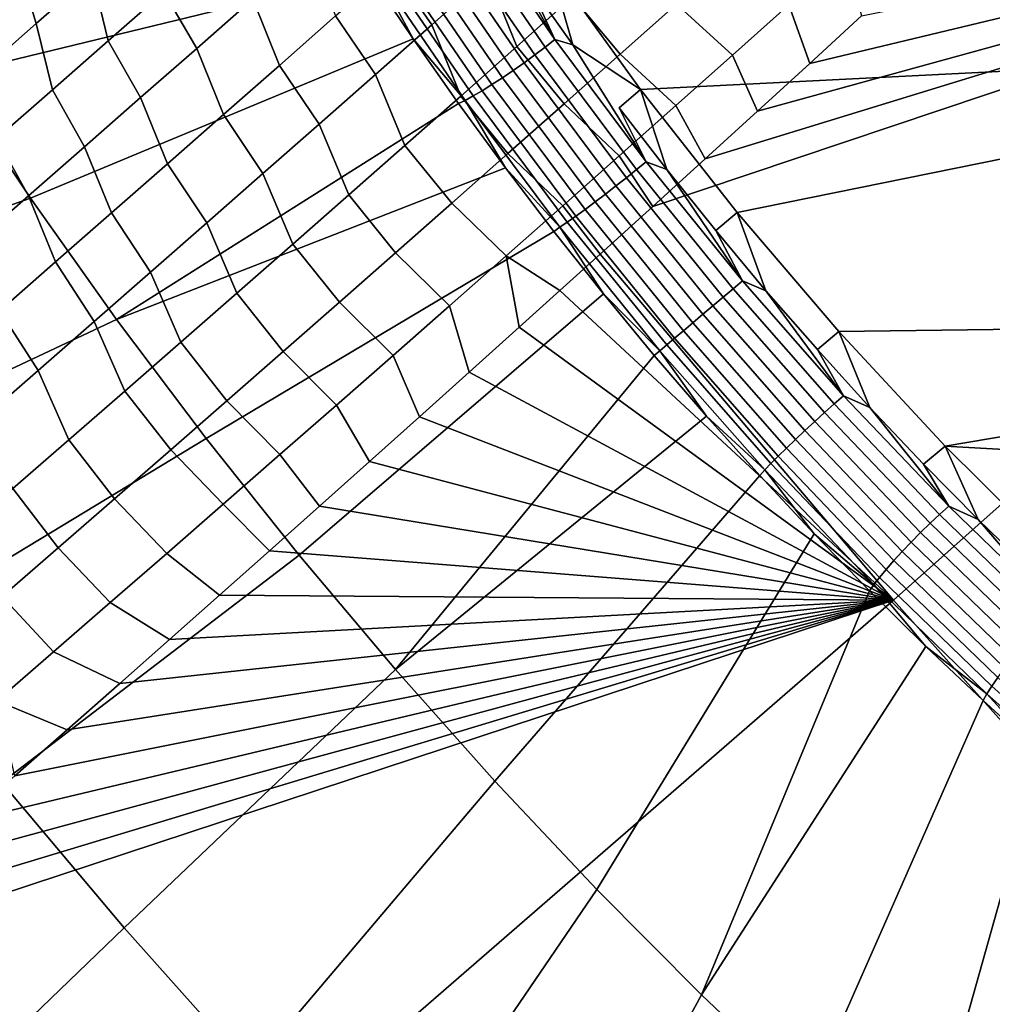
# Model space of a CAD drawing. Header units: metres. Extents: x -82 to 82, y -314 to 27.
# Tile 80 of 256: x -70.41 to -68.2, y -47.31 to -45.06. Entities that reach past the tile are written whole.
import ezdxf

# ---------------------------------------------------------------- set-up
doc = ezdxf.new("R2010")
doc.units = ezdxf.units.M
doc.layers.add('solid_K_24_41_04_000C07', color=7, linetype='CONTINUOUS')

msp = doc.modelspace()

# ---------------------------------------------------------------- linework, layer by layer
at = {"layer": 'solid_K_24_41_04_000C07'}
for points in [[(-74.990837, -45.060482, 49.705032), (-57.828033, -31.516966, 35.117569), (-57.919174, -31.638889, 35.172283), (-74.864143, -45.296734, 49.450634)], [(-74.864143, -45.296734, 49.450634), (-57.919174, -31.638889, 35.172283), (-58.011841, -31.762028, 35.22805)], [(-74.864143, -45.296734, 49.450634), (-58.011841, -31.762028, 35.22805), (-58.106098, -31.886419, 35.284935)], [(-74.864143, -45.296734, 49.450634), (-58.106098, -31.886419, 35.284935), (-58.202007, -32.0121, 35.342987)], [(-74.864143, -45.296734, 49.450634), (-58.202007, -32.0121, 35.342987), (-58.299637, -32.139111, 35.402267)], [(-74.864143, -45.296734, 49.450634), (-58.299637, -32.139111, 35.402267), (-58.399044, -32.267494, 35.462833)], [(-74.864143, -45.296734, 49.450634), (-58.399044, -32.267494, 35.462833), (-58.50029, -32.397282, 35.524742), (-74.738106, -45.528488, 49.187496)], [(-74.738106, -45.528488, 49.187496), (-58.50029, -32.397282, 35.524742), (-58.603256, -32.528404, 35.587872)], [(-74.738106, -45.528488, 49.187496), (-58.603256, -32.528404, 35.587872), (-58.707821, -32.660782, 35.652119)], [(-74.738106, -45.528488, 49.187496), (-58.707821, -32.660782, 35.652119), (-58.81406, -32.794456, 35.717545)], [(-74.738106, -45.528488, 49.187496), (-58.81406, -32.794456, 35.717545), (-58.922039, -32.929474, 35.784222)], [(-74.738106, -45.528488, 49.187496), (-58.922039, -32.929474, 35.784222), (-59.031841, -33.06588, 35.852215)], [(-74.738106, -45.528488, 49.187496), (-59.031841, -33.06588, 35.852215), (-59.143532, -33.203712, 35.921597)], [(-74.738106, -45.528488, 49.187496), (-59.143532, -33.203712, 35.921597), (-59.257183, -33.343018, 35.992435), (-74.612633, -45.755608, 48.915447)], [(-74.612633, -45.755608, 48.915447), (-59.257183, -33.343018, 35.992435), (-59.343754, -33.448486, 36.046558)], [(-74.612633, -45.755608, 48.915447), (-59.343754, -33.448486, 36.046558), (-59.431499, -33.554829, 36.101566)], [(-74.612633, -45.755608, 48.915447), (-59.431499, -33.554829, 36.101566), (-59.520309, -33.661976, 36.157356)], [(-74.612633, -45.755608, 48.915447), (-59.520309, -33.661976, 36.157356), (-59.610115, -33.769886, 36.213856)], [(-74.612633, -45.755608, 48.915447), (-59.610115, -33.769886, 36.213856), (-59.700947, -33.878578, 36.271103)], [(-74.612633, -45.755608, 48.915447), (-59.700947, -33.878578, 36.271103), (-59.792847, -33.988075, 36.329128)], [(-74.612633, -45.755608, 48.915447), (-59.792847, -33.988075, 36.329128), (-59.885849, -34.0984, 36.387974)], [(-74.612633, -45.755608, 48.915447), (-59.885849, -34.0984, 36.387974), (-59.979988, -34.209564, 36.447666)], [(-74.612633, -45.755608, 48.915447), (-59.979988, -34.209564, 36.447666), (-60.075298, -34.321594, 36.508244)], [(-74.612633, -45.755608, 48.915447), (-60.075298, -34.321594, 36.508244), (-60.171818, -34.434509, 36.569744), (-74.487724, -45.977966, 48.634403)], [(-74.487724, -45.977966, 48.634403), (-60.171818, -34.434509, 36.569744), (-60.269581, -34.548328, 36.632198)], [(-74.487724, -45.977966, 48.634403), (-60.269581, -34.548328, 36.632198), (-60.368626, -34.663071, 36.695644)], [(-74.487724, -45.977966, 48.634403), (-60.368626, -34.663071, 36.695644), (-60.468983, -34.778759, 36.760113)], [(-74.487724, -45.977966, 48.634403), (-60.468983, -34.778759, 36.760113), (-60.570595, -34.895359, 36.82555)], [(-74.487724, -45.977966, 48.634403), (-60.570595, -34.895359, 36.82555), (-60.673309, -35.012787, 36.8918)], [(-74.487724, -45.977966, 48.634403), (-60.673309, -35.012787, 36.8918), (-60.777168, -35.131069, 36.958904)], [(-74.487724, -45.977966, 48.634403), (-60.777168, -35.131069, 36.958904), (-60.88221, -35.250217, 37.026909)], [(-74.487724, -45.977966, 48.634403), (-60.88221, -35.250217, 37.026909), (-60.98848, -35.370262, 37.095852)], [(-74.487724, -45.977966, 48.634403), (-60.98848, -35.370262, 37.095852), (-61.096012, -35.491222, 37.165775), (-74.363487, -46.195412, 48.344429)], [(-74.363487, -46.195412, 48.344429), (-61.096012, -35.491222, 37.165775), (-61.204861, -35.613121, 37.236725)], [(-74.363487, -46.195412, 48.344429), (-61.204861, -35.613121, 37.236725), (-61.315056, -35.735977, 37.308743)], [(-74.363487, -46.195412, 48.344429), (-61.315056, -35.735977, 37.308743), (-61.426647, -35.859821, 37.38187)], [(-74.363487, -46.195412, 48.344429), (-61.426647, -35.859821, 37.38187), (-61.539677, -35.984669, 37.45615)], [(-74.363487, -46.195412, 48.344429), (-61.539677, -35.984669, 37.45615), (-61.654182, -36.110546, 37.531631)], [(-74.363487, -46.195412, 48.344429), (-61.654182, -36.110546, 37.531631), (-61.770153, -36.237446, 37.608295)], [(-74.363487, -46.195412, 48.344429), (-61.770153, -36.237446, 37.608295), (-61.887375, -36.365261, 37.685925)], [(-74.363487, -46.195412, 48.344429), (-61.887375, -36.365261, 37.685925), (-62.005867, -36.493999, 37.764538)], [(-74.363487, -46.195412, 48.344429), (-62.005867, -36.493999, 37.764538), (-62.125679, -36.623688, 37.844193), (-74.239784, -46.407772, 48.04528)], [(-74.239784, -46.407772, 48.04528), (-62.125679, -36.623688, 37.844193), (-62.222515, -36.728134, 37.908695)], [(-74.239784, -46.407772, 48.04528), (-62.222515, -36.728134, 37.908695), (-62.320248, -36.833218, 37.973923)], [(-74.239784, -46.407772, 48.04528), (-62.320248, -36.833218, 37.973923), (-62.418911, -36.938946, 38.039902)], [(-74.239784, -46.407772, 48.04528), (-62.418911, -36.938946, 38.039902), (-62.518524, -37.045334, 38.106663)], [(-74.239784, -46.407772, 48.04528), (-62.518524, -37.045334, 38.106663), (-62.619114, -37.152393, 38.174225)], [(-74.239784, -46.407772, 48.04528), (-62.619114, -37.152393, 38.174225), (-62.720707, -37.260139, 38.242622)], [(-74.239784, -46.407772, 48.04528), (-62.720707, -37.260139, 38.242622), (-62.82333, -37.36858, 38.311882)], [(-74.239784, -46.407772, 48.04528), (-62.82333, -37.36858, 38.311882), (-62.927006, -37.47773, 38.382027)], [(-74.239784, -46.407772, 48.04528), (-62.927006, -37.47773, 38.382027), (-63.031757, -37.587605, 38.453087)], [(-74.239784, -46.407772, 48.04528), (-63.031757, -37.587605, 38.453087), (-63.137592, -37.698204, 38.525066)], [(-74.239784, -46.407772, 48.04528), (-63.137592, -37.698204, 38.525066), (-63.244347, -37.809448, 38.59779)], [(-74.239784, -46.407772, 48.04528), (-63.244347, -37.809448, 38.59779), (-63.35199, -37.921329, 38.671234), (-74.116737, -46.614918, 47.737038)], [(-74.116737, -46.614918, 47.737038), (-63.35199, -37.921329, 38.671234), (-63.460556, -38.033863, 38.745426)], [(-74.116737, -46.614918, 47.737038), (-63.460556, -38.033863, 38.745426), (-63.57008, -38.147057, 38.820408)], [(-74.116737, -46.614918, 47.737038), (-63.57008, -38.147057, 38.820408), (-63.680592, -38.260933, 38.896214)], [(-74.116737, -46.614918, 47.737038), (-63.680592, -38.260933, 38.896214), (-63.792126, -38.375504, 38.972878)], [(-74.116737, -46.614918, 47.737038), (-63.792126, -38.375504, 38.972878), (-63.904709, -38.490784, 39.050434)], [(-74.116737, -46.614918, 47.737038), (-63.904709, -38.490784, 39.050434), (-64.018372, -38.606789, 39.128918)], [(-74.116737, -46.614918, 47.737038), (-64.018372, -38.606789, 39.128918), (-64.133156, -38.723534, 39.208363)], [(-74.116737, -46.614918, 47.737038), (-64.133156, -38.723534, 39.208363), (-64.249077, -38.84103, 39.288807)], [(-74.116737, -46.614918, 47.737038), (-64.249077, -38.84103, 39.288807), (-64.36618, -38.959301, 39.370285)], [(-74.116737, -46.614918, 47.737038), (-64.36618, -38.959301, 39.370285), (-64.484489, -39.078354, 39.452835)], [(-74.116737, -46.614918, 47.737038), (-64.484489, -39.078354, 39.452835), (-64.604042, -39.198208, 39.536484)], [(-74.116737, -46.614918, 47.737038), (-64.604042, -39.198208, 39.536484), (-64.724846, -39.318871, 39.621262)], [(-74.116737, -46.614918, 47.737038), (-64.724846, -39.318871, 39.621262), (-64.84671, -39.440258, 39.706932), (-73.994331, -46.816647, 47.419617)], [(-73.994331, -46.816647, 47.419617), (-64.84671, -39.440258, 39.706932), (-64.949028, -39.54195, 39.778976)], [(-73.994331, -46.816647, 47.419617), (-64.949028, -39.54195, 39.778976), (-65.052078, -39.644142, 39.851639)], [(-73.994331, -46.816647, 47.419617), (-65.052078, -39.644142, 39.851639), (-65.155869, -39.746838, 39.924942)], [(-73.994331, -46.816647, 47.419617), (-65.155869, -39.746838, 39.924942), (-65.260429, -39.850052, 39.998913)], [(-73.994331, -46.816647, 47.419617), (-65.260429, -39.850052, 39.998913), (-65.365784, -39.953793, 40.073582)], [(-73.994331, -46.816647, 47.419617), (-65.365784, -39.953793, 40.073582), (-65.471954, -40.058064, 40.148968)], [(-73.994331, -46.816647, 47.419617), (-65.471954, -40.058064, 40.148968), (-65.578949, -40.16288, 40.225098)], [(-73.994331, -46.816647, 47.419617), (-65.578949, -40.16288, 40.225098), (-65.686806, -40.268246, 40.302002)], [(-73.994331, -46.816647, 47.419617), (-65.686806, -40.268246, 40.302002), (-65.795547, -40.374176, 40.379707)], [(-73.994331, -46.816647, 47.419617), (-65.795547, -40.374176, 40.379707), (-65.905182, -40.480675, 40.458233)], [(-73.994331, -46.816647, 47.419617), (-65.905182, -40.480675, 40.458233), (-66.015739, -40.587757, 40.537609)], [(-73.994331, -46.816647, 47.419617), (-66.015739, -40.587757, 40.537609), (-66.127235, -40.695427, 40.617859)], [(-73.994331, -46.816647, 47.419617), (-66.127235, -40.695427, 40.617859), (-66.2397, -40.803692, 40.699013)], [(-73.994331, -46.816647, 47.419617), (-66.2397, -40.803692, 40.699013), (-66.353157, -40.912567, 40.781094)], [(-73.994331, -46.816647, 47.419617), (-66.353157, -40.912567, 40.781094), (-66.467621, -41.02206, 40.864128)], [(-73.994331, -46.816647, 47.419617), (-66.467621, -41.02206, 40.864128), (-66.583046, -41.132153, 40.948063), (-73.872467, -47.012726, 47.092838)], [(-73.872467, -47.012726, 47.092838), (-66.583046, -41.132153, 40.948063), (-66.699242, -41.242767, 41.032684)], [(-73.872467, -47.012726, 47.092838), (-66.699242, -41.242767, 41.032684), (-66.816223, -41.353909, 41.118004)], [(-73.872467, -47.012726, 47.092838), (-66.816223, -41.353909, 41.118004), (-66.934029, -41.465591, 41.204056)], [(-73.872467, -47.012726, 47.092838), (-66.934029, -41.465591, 41.204056), (-67.052673, -41.577827, 41.290886)], [(-73.872467, -47.012726, 47.092838), (-67.052673, -41.577827, 41.290886), (-67.172211, -41.690628, 41.378525)], [(-73.872467, -47.012726, 47.092838), (-67.172211, -41.690628, 41.378525), (-67.292648, -41.804012, 41.46701)], [(-73.872467, -47.012726, 47.092838), (-67.292648, -41.804012, 41.46701), (-67.41404, -41.917992, 41.556377)], [(-73.872467, -47.012726, 47.092838), (-67.41404, -41.917992, 41.556377), (-67.5364, -42.032574, 41.646667)], [(-73.872467, -47.012726, 47.092838), (-67.5364, -42.032574, 41.646667), (-67.642075, -42.131279, 41.724819)], [(-73.872467, -47.012726, 47.092838), (-67.642075, -42.131279, 41.724819), (-67.748512, -42.23045, 41.803699)], [(-73.872467, -47.012726, 47.092838), (-67.748512, -42.23045, 41.803699), (-67.855721, -42.330093, 41.883331)], [(-73.872467, -47.012726, 47.092838), (-67.855721, -42.330093, 41.883331), (-67.96373, -42.430214, 41.963737)], [(-73.872467, -47.012726, 47.092838), (-67.96373, -42.430214, 41.963737), (-68.072556, -42.530823, 42.044937)], [(-73.872467, -47.012726, 47.092838), (-68.072556, -42.530823, 42.044937), (-68.182213, -42.631931, 42.126961)], [(-73.872467, -47.012726, 47.092838), (-68.182213, -42.631931, 42.126961), (-68.292725, -42.733543, 42.209827)], [(-73.872467, -47.012726, 47.092838), (-68.292725, -42.733543, 42.209827), (-68.404114, -42.83567, 42.29356)], [(-73.872467, -47.012726, 47.092838), (-68.404114, -42.83567, 42.29356), (-68.516396, -42.938316, 42.378185)], [(-73.872467, -47.012726, 47.092838), (-68.516396, -42.938316, 42.378185), (-68.629585, -43.041504, 42.463715)], [(-73.872467, -47.012726, 47.092838), (-68.629585, -43.041504, 42.463715), (-68.743645, -43.14529, 42.550037)], [(-73.872467, -47.012726, 47.092838), (-68.743645, -43.14529, 42.550037), (-68.858559, -43.249672, 42.637131), (-73.751282, -47.203018, 46.756817)], [(-73.751282, -47.203018, 46.756817), (-68.858559, -43.249672, 42.637131), (-68.974312, -43.354626, 42.724995)], [(-73.751282, -47.203018, 46.756817), (-68.974312, -43.354626, 42.724995), (-69.090897, -43.460133, 42.813633)], [(-73.751282, -47.203018, 46.756817), (-69.090897, -43.460133, 42.813633), (-69.20829, -43.56617, 42.903046)], [(-73.751282, -47.203018, 46.756817), (-69.20829, -43.56617, 42.903046), (-69.3265, -43.672718, 42.993237)], [(-73.751282, -47.203018, 46.756817), (-69.3265, -43.672718, 42.993237), (-69.445503, -43.779747, 43.084206)], [(-73.751282, -47.203018, 46.756817), (-69.445503, -43.779747, 43.084206), (-69.565285, -43.887245, 43.175949)], [(-73.751282, -47.203018, 46.756817), (-69.565285, -43.887245, 43.175949), (-69.685837, -43.995186, 43.268475)], [(-68.193947, -53.085365, 48.277592), (-68.356682, -52.975605, 47.934158), (-57.948002, -44.03828, 39.24115), (-57.820164, -43.946686, 39.16869)], [(-73.751282, -47.203018, 46.756817), (-69.685837, -43.995186, 43.268475), (-69.807144, -44.103542, 43.361786)], [(-68.356682, -52.975605, 47.934158), (-58.076653, -44.130695, 39.314407), (-57.948002, -44.03828, 39.24115)], [(-73.751282, -47.203018, 46.756817), (-69.807144, -44.103542, 43.361786), (-69.929207, -44.212303, 43.455875)], [(-68.356682, -52.975605, 47.934158), (-58.206139, -44.223965, 39.388504), (-58.076653, -44.130695, 39.314407)], [(-73.751282, -47.203018, 46.756817), (-69.929207, -44.212303, 43.455875), (-70.051994, -44.321438, 43.550755)], [(-68.356682, -52.975605, 47.934158), (-58.336479, -44.318108, 39.463474), (-58.206139, -44.223965, 39.388504)], [(-73.751282, -47.203018, 46.756817), (-70.051994, -44.321438, 43.550755), (-70.175514, -44.430931, 43.646416)], [(-68.356682, -52.975605, 47.934158), (-58.467697, -44.413155, 39.539356), (-58.336479, -44.318108, 39.463474)], [(-68.356682, -52.975605, 47.934158), (-58.599812, -44.509132, 39.616184), (-58.467697, -44.413155, 39.539356)], [(-73.751282, -47.203018, 46.756817), (-70.175514, -44.430931, 43.646416), (-70.299736, -44.540756, 43.742867)], [(-68.356682, -52.975605, 47.934158), (-58.732845, -44.606068, 39.693993), (-58.599812, -44.509132, 39.616184)], [(-73.751282, -47.203018, 46.756817), (-70.299736, -44.540756, 43.742867), (-70.42466, -44.650894, 43.840111)], [(-67.156929, -44.549442, 68.918205), (-69.205017, -44.935837, 66.322838), (-68.997353, -45.223759, 66.285721), (-66.896858, -45.118343, 68.680489)], [(-68.356682, -52.975605, 47.934158), (-58.866817, -44.703991, 39.772823), (-58.732845, -44.606068, 39.693993)], [(-68.421021, -46.388023, 42.647564), (-69.089645, -45.598839, 42.636452), (-68.969597, -45.490131, 42.544701), (-66.467064, -44.650097, 41.200485)], [(-68.969597, -45.490131, 42.544701), (-68.849892, -45.381439, 42.45343), (-66.467064, -44.650097, 41.200485)], [(-68.849892, -45.381439, 42.45343), (-68.730583, -45.27282, 42.362671), (-66.467064, -44.650097, 41.200485)], [(-68.730583, -45.27282, 42.362671), (-68.61171, -45.164314, 42.272465), (-66.467064, -44.650097, 41.200485)], [(-68.61171, -45.164314, 42.272465), (-68.49334, -45.055973, 42.182842), (-66.467064, -44.650097, 41.200485)], [(-67.731934, -47.159447, 42.693283), (-68.421021, -46.388023, 42.647564), (-66.467064, -44.650097, 41.200485), (-65.744209, -45.460575, 41.247288)], [(-68.356682, -52.975605, 47.934158), (-59.001747, -44.802925, 39.852707), (-58.866817, -44.703991, 39.772823)], [(-69.616623, -44.958126, 66.335548), (-69.713287, -44.807171, 66.368362), (-70.754448, -44.908855, 64.714172), (-70.576164, -45.191933, 64.649345)], [(-68.356682, -52.975605, 47.934158), (-59.137657, -44.902897, 39.933681), (-59.001747, -44.802925, 39.852707)], [(-70.416214, -44.938862, 43.639076), (-70.289192, -44.827221, 43.540379), (-70.248596, -44.9617, 43.43782), (-70.375923, -45.073505, 43.536613)], [(-69.192764, -45.109573, 66.365875), (-69.388138, -44.824238, 66.414062), (-69.410606, -44.841278, 66.425583), (-69.214973, -45.127003, 66.377327)], [(-69.192764, -45.109573, 66.365875), (-69.352936, -44.830841, 66.394089), (-69.388138, -44.824238, 66.414062)], [(-70.1213, -44.849644, 43.339279), (-70.08493, -45.001011, 43.25845), (-70.211967, -45.112705, 43.356667), (-70.248596, -44.9617, 43.43782)], [(-69.56559, -44.943069, 42.810402), (-69.437973, -44.829956, 42.713024), (-69.345741, -44.962574, 42.646629), (-69.473938, -45.07616, 42.744267)], [(-69.214973, -45.127003, 66.377327), (-69.410606, -44.841278, 66.425583), (-69.434692, -44.858498, 66.432762), (-69.238609, -45.144867, 66.384392)], [(-69.192764, -45.109573, 66.365875), (-69.254181, -44.977177, 66.36779), (-69.205017, -44.935837, 66.322838), (-69.352936, -44.830841, 66.394089)], [(-69.21756, -44.848732, 42.549255), (-69.152428, -45.012455, 42.522537), (-69.280052, -45.12569, 42.61937), (-69.345741, -44.962574, 42.646629)], [(-69.238609, -45.144867, 66.384392), (-69.434692, -44.858498, 66.432762), (-69.459831, -44.875496, 66.435417), (-69.263145, -45.162746, 66.386902)], [(-70.08493, -45.001011, 43.25845), (-69.957916, -44.889072, 43.160484), (-69.882072, -45.017273, 43.068096), (-70.009857, -45.129837, 43.166477)], [(-69.288002, -45.180233, 66.384804), (-69.485435, -44.891884, 66.433502), (-69.510925, -44.90728, 66.427063), (-69.312599, -45.196918, 66.378136)], [(-69.263145, -45.162746, 66.386902), (-69.459831, -44.875496, 66.435417), (-69.485435, -44.891884, 66.433502), (-69.288002, -45.180233, 66.384804)], [(-69.754303, -44.904465, 42.969975), (-69.693222, -45.055931, 42.908039), (-69.820877, -45.168545, 43.005939), (-69.882072, -45.017273, 43.068096)], [(-69.312599, -45.196918, 66.378136), (-69.510925, -44.90728, 66.427063), (-69.53569, -44.921322, 66.416229), (-69.33638, -45.212418, 66.367065)], [(-69.152428, -45.012455, 42.522537), (-69.024826, -44.898964, 42.425976), (-68.915543, -45.028774, 42.384735), (-69.043678, -45.142719, 42.48151)], [(-68.915543, -45.028774, 42.384735), (-68.78743, -44.914574, 42.288227), (-68.659019, -45.030605, 42.251144), (-68.787987, -45.145588, 42.34808)], [(-68.530075, -44.915367, 42.154488), (-68.49334, -45.055973, 42.182842), (-68.61171, -45.164314, 42.272465), (-68.659019, -45.030605, 42.251144)], [(-68.356682, -52.975605, 47.934158), (-59.27457, -45.003933, 40.015789), (-59.137657, -44.902897, 39.933681)], [(-70.543259, -45.050255, 43.738022), (-70.416214, -44.938862, 43.639076), (-70.375923, -45.073505, 43.536613), (-70.503273, -45.185066, 43.635662)], [(-69.358772, -45.226364, 66.351845), (-69.559174, -44.933693, 66.401276), (-69.580818, -44.944096, 66.382538), (-69.37928, -45.238441, 66.332817)], [(-69.33638, -45.212418, 66.367065), (-69.53569, -44.921322, 66.416229), (-69.559174, -44.933693, 66.401276), (-69.358772, -45.226364, 66.351845)], [(-69.254181, -44.977177, 66.36779), (-69.151993, -45.121986, 66.346649), (-69.205017, -44.935837, 66.322838)], [(-69.151993, -45.121986, 66.346649), (-68.997353, -45.223759, 66.285721), (-69.205017, -44.935837, 66.322838)], [(-69.516388, -45.107773, 66.307831), (-69.616623, -44.958126, 66.335548), (-70.576164, -45.191933, 64.649345), (-70.388741, -45.471764, 64.597519)], [(-70.248596, -44.9617, 43.43782), (-70.211967, -45.112705, 43.356667), (-70.339027, -45.224152, 43.455139), (-70.375923, -45.073505, 43.536613)], [(-69.693222, -45.055931, 42.908039), (-69.56559, -44.943069, 42.810402), (-69.473938, -45.07616, 42.744267), (-69.602158, -45.189495, 42.842171)], [(-69.600128, -44.952297, 66.360451), (-69.616623, -44.958126, 66.335548), (-69.516388, -45.107773, 66.307831)], [(-69.37928, -45.238441, 66.332817), (-69.580818, -44.944096, 66.382538), (-69.600128, -44.952297, 66.360451), (-69.397408, -45.248363, 66.31044)], [(-69.397408, -45.248363, 66.31044), (-69.600128, -44.952297, 66.360451), (-69.516388, -45.107773, 66.307831)], [(-69.345741, -44.962574, 42.646629), (-69.280052, -45.12569, 42.61937), (-69.407684, -45.238678, 42.716465), (-69.473938, -45.07616, 42.744267)], [(-69.192764, -45.109573, 66.365875), (-69.151993, -45.121986, 66.346649), (-69.254181, -44.977177, 66.36779)], [(-70.211967, -45.112705, 43.356667), (-70.08493, -45.001011, 43.25845), (-70.009857, -45.129837, 43.166477), (-70.137657, -45.242149, 43.265118)], [(-68.356682, -52.975605, 47.934158), (-59.412498, -45.106049, 40.099041), (-59.27457, -45.003933, 40.015789)], [(-69.882072, -45.017273, 43.068096), (-69.820877, -45.168545, 43.005939), (-69.948547, -45.28091, 43.104099), (-70.009857, -45.129837, 43.166477)], [(-69.280052, -45.12569, 42.61937), (-69.152428, -45.012455, 42.522537), (-69.043678, -45.142719, 42.48151), (-69.171829, -45.256409, 42.57856)], [(-69.043678, -45.142719, 42.48151), (-68.915543, -45.028774, 42.384735), (-68.787987, -45.145588, 42.34808), (-68.916962, -45.260311, 42.44529)], [(-68.659019, -45.030605, 42.251144), (-68.61171, -45.164314, 42.272465), (-68.730583, -45.27282, 42.362671), (-68.787987, -45.145588, 42.34808)], [(-70.375923, -45.073505, 43.536613), (-70.339027, -45.224152, 43.455139), (-70.466103, -45.335354, 43.553864), (-70.503273, -45.185066, 43.635662)], [(-69.820877, -45.168545, 43.005939), (-69.693222, -45.055931, 42.908039), (-69.602158, -45.189495, 42.842171), (-69.730392, -45.302582, 42.940342)], [(-69.473938, -45.07616, 42.744267), (-69.407684, -45.238678, 42.716465), (-69.535339, -45.351418, 42.813824), (-69.602158, -45.189495, 42.842171)], [(-69.516388, -45.107773, 66.307831), (-70.388741, -45.471764, 64.597519), (-70.192589, -45.747707, 64.5588), (-69.412704, -45.255932, 66.285248)], [(-70.339027, -45.224152, 43.455139), (-70.211967, -45.112705, 43.356667), (-70.137657, -45.242149, 43.265118), (-70.26548, -45.354214, 43.364014)], [(-69.397408, -45.248363, 66.31044), (-69.516388, -45.107773, 66.307831), (-69.412704, -45.255932, 66.285248)], [(-68.984688, -45.388504, 66.337463), (-69.192764, -45.109573, 66.365875), (-69.214973, -45.127003, 66.377327), (-69.006599, -45.406315, 66.348877)], [(-68.984688, -45.388504, 66.337463), (-69.151993, -45.121986, 66.346649), (-69.192764, -45.109573, 66.365875)], [(-66.896858, -45.118343, 68.680489), (-68.997353, -45.223759, 66.285721), (-68.776993, -45.504158, 66.269394), (-66.894913, -45.122593, 68.678711)], [(-68.356682, -52.975605, 47.934158), (-59.551315, -45.209076, 40.183208), (-59.412498, -45.106049, 40.099041)], [(-70.009857, -45.129837, 43.166477), (-69.948547, -45.28091, 43.104099), (-70.076233, -45.393028, 43.202515), (-70.137657, -45.242149, 43.265118)], [(-69.407684, -45.238678, 42.716465), (-69.280052, -45.12569, 42.61937), (-69.171829, -45.256409, 42.57856), (-69.299988, -45.36985, 42.675877)], [(-69.006599, -45.406315, 66.348877), (-69.214973, -45.127003, 66.377327), (-69.238609, -45.144867, 66.384392), (-69.029778, -45.424809, 66.355873)], [(-69.171829, -45.256409, 42.57856), (-69.043678, -45.142719, 42.48151), (-68.916962, -45.260311, 42.44529), (-69.045959, -45.374775, 42.542774)], [(-68.984688, -45.388504, 66.337463), (-69.046516, -45.265083, 66.330688), (-68.997353, -45.223759, 66.285721), (-69.151993, -45.121986, 66.346649)], [(-66.894913, -45.122593, 68.678711), (-68.776993, -45.504158, 66.269394), (-68.545151, -45.775509, 66.273941), (-66.607887, -45.750458, 68.416351)], [(-69.053665, -45.443554, 66.358299), (-69.263145, -45.162746, 66.386902), (-69.288002, -45.180233, 66.384804), (-69.077721, -45.462112, 66.356087)], [(-69.029778, -45.424809, 66.355873), (-69.238609, -45.144867, 66.384392), (-69.263145, -45.162746, 66.386902), (-69.053665, -45.443554, 66.358299)], [(-68.787987, -45.145588, 42.34808), (-68.730583, -45.27282, 42.362671), (-68.849892, -45.381439, 42.45343), (-68.916962, -45.260311, 42.44529)], [(-69.948547, -45.28091, 43.104099), (-69.820877, -45.168545, 43.005939), (-69.730392, -45.302582, 42.940342), (-69.858643, -45.415417, 43.038776)], [(-69.077721, -45.462112, 66.356087), (-69.288002, -45.180233, 66.384804), (-69.312599, -45.196918, 66.378136), (-69.101379, -45.480061, 66.349297)], [(-71.472084, -45.412945, 62.907166), (-71.233734, -45.768803, 62.841251), (-70.388741, -45.471764, 64.597519), (-70.576164, -45.191933, 64.649345)], [(-69.602158, -45.189495, 42.842171), (-69.535339, -45.351418, 42.813824), (-69.663002, -45.463905, 42.911449), (-69.730392, -45.302582, 42.940342)], [(-69.101379, -45.480061, 66.349297), (-69.312599, -45.196918, 66.378136), (-69.33638, -45.212418, 66.367065), (-69.1241, -45.496975, 66.338081)], [(-68.356682, -52.975605, 47.934158), (-68.513138, -52.867657, 47.581856), (-59.66766, -45.295593, 40.254009), (-59.551315, -45.209076, 40.183208)], [(-70.466103, -45.335354, 43.553864), (-70.339027, -45.224152, 43.455139), (-70.26548, -45.354214, 43.364014), (-70.393326, -45.466034, 43.463169)], [(-69.14534, -45.51247, 66.322701), (-69.358772, -45.226364, 66.351845), (-69.37928, -45.238441, 66.332817), (-69.164627, -45.52618, 66.303513)], [(-69.1241, -45.496975, 66.338081), (-69.33638, -45.212418, 66.367065), (-69.358772, -45.226364, 66.351845), (-69.14534, -45.51247, 66.322701)], [(-69.046516, -45.265083, 66.330688), (-68.937874, -45.406288, 66.319916), (-68.997353, -45.223759, 66.285721)], [(-68.937874, -45.406288, 66.319916), (-68.826202, -45.545422, 66.314362), (-68.776993, -45.504158, 66.269394), (-68.997353, -45.223759, 66.285721)], [(-70.137657, -45.242149, 43.265118), (-70.076233, -45.393028, 43.202515), (-70.203934, -45.504902, 43.301193), (-70.26548, -45.354214, 43.364014)], [(-69.30571, -45.402416, 66.26783), (-69.412704, -45.255932, 66.285248), (-70.192589, -45.747707, 64.5588)], [(-69.535339, -45.351418, 42.813824), (-69.407684, -45.238678, 42.716465), (-69.299988, -45.36985, 42.675877), (-69.428162, -45.483036, 42.773464)], [(-69.397408, -45.248363, 66.31044), (-69.412704, -45.255932, 66.285248), (-69.30571, -45.402416, 66.26783)], [(-69.164627, -45.52618, 66.303513), (-69.37928, -45.238441, 66.332817), (-69.397408, -45.248363, 66.31044), (-69.181496, -45.537788, 66.28096)], [(-69.181496, -45.537788, 66.28096), (-69.397408, -45.248363, 66.31044), (-69.30571, -45.402416, 66.26783)], [(-69.299988, -45.36985, 42.675877), (-69.171829, -45.256409, 42.57856), (-69.045959, -45.374775, 42.542774), (-69.174965, -45.488983, 42.640537)], [(-68.984688, -45.388504, 66.337463), (-68.937874, -45.406288, 66.319916), (-69.046516, -45.265083, 66.330688)], [(-68.916962, -45.260311, 42.44529), (-68.849892, -45.381439, 42.45343), (-68.969597, -45.490131, 42.544701), (-69.045959, -45.374775, 42.542774)], [(-70.076233, -45.393028, 43.202515), (-69.948547, -45.28091, 43.104099), (-69.858643, -45.415417, 43.038776), (-69.9869, -45.528, 43.137474)], [(-68.513138, -52.867657, 47.581856), (-59.784615, -45.382732, 40.325439), (-59.66766, -45.295593, 40.254009)], [(-69.730392, -45.302582, 42.940342), (-69.663002, -45.463905, 42.911449), (-69.79068, -45.576145, 43.009338), (-69.858643, -45.415417, 43.038776)], [(-70.593193, -45.446312, 43.652843), (-70.466103, -45.335354, 43.553864), (-70.393326, -45.466034, 43.463169), (-70.521179, -45.577606, 43.56258)], [(-70.26548, -45.354214, 43.364014), (-70.203934, -45.504902, 43.301193), (-70.33165, -45.616528, 43.400131), (-70.393326, -45.466034, 43.463169)], [(-69.663002, -45.463905, 42.911449), (-69.535339, -45.351418, 42.813824), (-69.428162, -45.483036, 42.773464), (-69.556351, -45.59597, 42.871319)], [(-69.428162, -45.483036, 42.773464), (-69.299988, -45.36985, 42.675877), (-69.174965, -45.488983, 42.640537), (-69.303978, -45.602932, 42.738575)], [(-69.045959, -45.374775, 42.542774), (-68.969597, -45.490131, 42.544701), (-69.089645, -45.598839, 42.636452), (-69.174965, -45.488983, 42.640537)], [(-68.764908, -45.659672, 66.328972), (-68.984688, -45.388504, 66.337463), (-69.006599, -45.406315, 66.348877), (-68.786522, -45.67786, 66.340378)], [(-68.764908, -45.659672, 66.328972), (-68.937874, -45.406288, 66.319916), (-68.984688, -45.388504, 66.337463)], [(-68.513138, -52.867657, 47.581856), (-59.902195, -45.470516, 40.397526), (-59.784615, -45.382732, 40.325439)], [(-70.203934, -45.504902, 43.301193), (-70.076233, -45.393028, 43.202515), (-69.9869, -45.528, 43.137474), (-70.115181, -45.640335, 43.236435)], [(-69.195534, -45.54705, 66.2556), (-69.30571, -45.402416, 66.26783), (-70.192589, -45.747707, 64.5588), (-69.988159, -46.019142, 64.533272)], [(-69.181496, -45.537788, 66.28096), (-69.30571, -45.402416, 66.26783), (-69.195534, -45.54705, 66.2556)], [(-68.786522, -45.67786, 66.340378), (-69.006599, -45.406315, 66.348877), (-69.029778, -45.424809, 66.355873), (-68.809196, -45.696964, 66.347359)], [(-68.764908, -45.659672, 66.328972), (-68.826202, -45.545422, 66.314362), (-68.937874, -45.406288, 66.319916)], [(-69.858643, -45.415417, 43.038776), (-69.79068, -45.576145, 43.009338), (-69.918365, -45.688137, 43.107491), (-69.9869, -45.528, 43.137474)], [(-68.809196, -45.696964, 66.347359), (-69.029778, -45.424809, 66.355873), (-69.053665, -45.443554, 66.358299), (-68.832413, -45.716545, 66.349754)], [(-68.832413, -45.716545, 66.349754), (-69.053665, -45.443554, 66.358299), (-69.077721, -45.462112, 66.356087), (-68.855621, -45.736149, 66.347511)], [(-71.233734, -45.768803, 62.841251), (-70.984283, -46.11972, 62.792011), (-70.192589, -45.747707, 64.5588), (-70.388741, -45.471764, 64.597519)], [(-70.393326, -45.466034, 43.463169), (-70.33165, -45.616528, 43.400131), (-70.459381, -45.727905, 43.499325), (-70.521179, -45.577606, 43.56258)], [(-69.79068, -45.576145, 43.009338), (-69.663002, -45.463905, 42.911449), (-69.556351, -45.59597, 42.871319), (-69.68454, -45.708652, 42.96944)], [(-68.878288, -45.755322, 66.340683), (-69.101379, -45.480061, 66.349297), (-69.1241, -45.496975, 66.338081), (-68.899879, -45.773621, 66.329422)], [(-68.855621, -45.736149, 66.347511), (-69.077721, -45.462112, 66.356087), (-69.101379, -45.480061, 66.349297), (-68.878288, -45.755322, 66.340683)], [(-68.513138, -52.867657, 47.581856), (-60.02042, -45.558956, 40.470295), (-59.902195, -45.470516, 40.397526)], [(-69.556351, -45.59597, 42.871319), (-69.428162, -45.483036, 42.773464), (-69.303978, -45.602932, 42.738575), (-69.433006, -45.716629, 42.836884)], [(-69.303978, -45.602932, 42.738575), (-69.174965, -45.488983, 42.640537), (-69.089645, -45.598839, 42.636452), (-69.181953, -45.68224, 42.707153)], [(-68.899879, -45.773621, 66.329422), (-69.1241, -45.496975, 66.338081), (-69.14534, -45.51247, 66.322701), (-68.919914, -45.790615, 66.313995)], [(-70.33165, -45.616528, 43.400131), (-70.203934, -45.504902, 43.301193), (-70.115181, -45.640335, 43.236435), (-70.243469, -45.752422, 43.335659)], [(-68.919914, -45.790615, 66.313995), (-69.14534, -45.51247, 66.322701), (-69.164627, -45.52618, 66.303513), (-68.937904, -45.805912, 66.294754)], [(-68.826202, -45.545422, 66.314362), (-68.711655, -45.682304, 66.314026), (-68.776993, -45.504158, 66.269394)], [(-68.711655, -45.682304, 66.314026), (-68.594368, -45.816765, 66.318901), (-68.545151, -45.775509, 66.273941), (-68.776993, -45.504158, 66.269394)], [(-69.9869, -45.528, 43.137474), (-69.918365, -45.688137, 43.107491), (-70.046066, -45.799885, 43.205906), (-70.115181, -45.640335, 43.236435)], [(-69.082298, -45.689659, 66.248566), (-69.195534, -45.54705, 66.2556), (-69.988159, -46.019142, 64.533272), (-69.775909, -46.285454, 64.521004)], [(-69.181496, -45.537788, 66.28096), (-69.195534, -45.54705, 66.2556), (-69.082298, -45.689659, 66.248566)], [(-68.937904, -45.805912, 66.294754), (-69.164627, -45.52618, 66.303513), (-69.181496, -45.537788, 66.28096), (-68.953445, -45.81916, 66.272156)], [(-68.953445, -45.81916, 66.272156), (-69.181496, -45.537788, 66.28096), (-69.082298, -45.689659, 66.248566)], [(-68.764908, -45.659672, 66.328972), (-68.711655, -45.682304, 66.314026), (-68.826202, -45.545422, 66.314362)], [(-68.513138, -52.867657, 47.581856), (-60.139294, -45.648079, 40.54377), (-60.02042, -45.558956, 40.470295)], [(-69.918365, -45.688137, 43.107491), (-69.79068, -45.576145, 43.009338), (-69.68454, -45.708652, 42.96944), (-69.812752, -45.821087, 43.067829)], [(-69.68454, -45.708652, 42.96944), (-69.556351, -45.59597, 42.871319), (-69.433006, -45.716629, 42.836884), (-69.562035, -45.83007, 42.935467)], [(-69.303978, -45.602932, 42.738575), (-69.274414, -45.765602, 42.778095), (-69.388077, -45.867844, 42.865479), (-69.433006, -45.716629, 42.836884)], [(-69.303978, -45.602932, 42.738575), (-69.181953, -45.68224, 42.707153), (-69.274414, -45.765602, 42.778095)], [(-69.181953, -45.68224, 42.707153), (-69.089645, -45.598839, 42.636452), (-68.421021, -46.388023, 42.647564)], [(-70.459381, -45.727905, 43.499325), (-70.33165, -45.616528, 43.400131), (-70.243469, -45.752422, 43.335659), (-70.371765, -45.864262, 43.435143)], [(-70.115181, -45.640335, 43.236435), (-70.046066, -45.799885, 43.205906), (-70.173775, -45.911385, 43.304581), (-70.243469, -45.752422, 43.335659)], [(-68.5345, -45.921761, 66.340446), (-68.764908, -45.659672, 66.328972), (-68.786522, -45.67786, 66.340378), (-68.555801, -45.940308, 66.35186)], [(-68.5345, -45.921761, 66.340446), (-68.711655, -45.682304, 66.314026), (-68.764908, -45.659672, 66.328972)], [(-68.513138, -52.867657, 47.581856), (-60.258831, -45.7379, 40.617981), (-60.139294, -45.648079, 40.54377)], [(-69.274414, -45.765602, 42.778095), (-69.181953, -45.68224, 42.707153), (-68.421021, -46.388023, 42.647564)], [(-68.555801, -45.940308, 66.35186), (-68.786522, -45.67786, 66.340378), (-68.809196, -45.696964, 66.347359), (-68.577957, -45.960003, 66.358871)], [(-68.5345, -45.921761, 66.340446), (-68.594368, -45.816765, 66.318901), (-68.711655, -45.682304, 66.314026)], [(-70.046066, -45.799885, 43.205906), (-69.918365, -45.688137, 43.107491), (-69.812752, -45.821087, 43.067829), (-69.940964, -45.933273, 43.166489)], [(-69.082298, -45.689659, 66.248566), (-69.775909, -46.285454, 64.521004), (-69.556328, -46.546036, 64.522018), (-68.966148, -45.83007, 66.246735)], [(-68.953445, -45.81916, 66.272156), (-69.082298, -45.689659, 66.248566), (-68.966148, -45.83007, 66.246735)], [(-68.577957, -45.960003, 66.358871), (-68.809196, -45.696964, 66.347359), (-68.832413, -45.716545, 66.349754), (-68.600456, -45.980392, 66.361305)], [(-69.812752, -45.821087, 43.067829), (-69.68454, -45.708652, 42.96944), (-69.562035, -45.83007, 42.935467), (-69.691078, -45.943256, 43.034325)], [(-69.433006, -45.716629, 42.836884), (-69.388077, -45.867844, 42.865479), (-69.501877, -45.969959, 42.953171), (-69.562035, -45.83007, 42.935467)], [(-68.600456, -45.980392, 66.361305), (-68.832413, -45.716545, 66.349754), (-68.855621, -45.736149, 66.347511), (-68.62278, -46.001007, 66.359108)], [(-70.984283, -46.11972, 62.792011), (-70.724312, -46.464901, 62.759552), (-69.988159, -46.019142, 64.533272), (-70.192589, -45.747707, 64.5588)], [(-70.58712, -45.839039, 43.598778), (-70.459381, -45.727905, 43.499325), (-70.371765, -45.864262, 43.435143), (-70.500076, -45.975853, 43.534889)], [(-68.62278, -46.001007, 66.359108), (-68.855621, -45.736149, 66.347511), (-68.878288, -45.755322, 66.340683), (-68.644402, -46.021366, 66.352325)], [(-68.513138, -52.867657, 47.581856), (-60.379051, -45.828434, 40.692951), (-60.258831, -45.7379, 40.617981)], [(-70.243469, -45.752422, 43.335659), (-70.173775, -45.911385, 43.304581), (-70.301491, -46.022636, 43.403519), (-70.371765, -45.864262, 43.435143)], [(-69.388077, -45.867844, 42.865479), (-69.274414, -45.765602, 42.778095), (-68.421021, -46.388023, 42.647564)], [(-68.644402, -46.021366, 66.352325), (-68.878288, -45.755322, 66.340683), (-68.899879, -45.773621, 66.329422), (-68.664825, -46.040997, 66.341125)], [(-66.607887, -45.750458, 68.416351), (-68.545151, -45.775509, 66.273941), (-68.302994, -46.036442, 66.299324)], [(-66.428543, -46.142773, 68.252419), (-65.718452, -46.114811, 69.054939), (-66.607887, -45.750458, 68.416351), (-68.302994, -46.036442, 66.299324)], [(-68.683578, -46.059444, 66.32576), (-68.919914, -45.790615, 66.313995), (-68.937904, -45.805912, 66.294754), (-68.700226, -46.076279, 66.306587)], [(-68.664825, -46.040997, 66.341125), (-68.899879, -45.773621, 66.329422), (-68.919914, -45.790615, 66.313995), (-68.683578, -46.059444, 66.32576)], [(-68.594368, -45.816765, 66.318901), (-68.474503, -45.948624, 66.328995), (-68.545151, -45.775509, 66.273941)], [(-68.474503, -45.948624, 66.328995), (-68.352196, -46.077724, 66.344292), (-68.302994, -46.036442, 66.299324), (-68.545151, -45.775509, 66.273941)], [(-70.173775, -45.911385, 43.304581), (-70.046066, -45.799885, 43.205906), (-69.940964, -45.933273, 43.166489), (-70.069183, -46.045208, 43.265411)], [(-68.700226, -46.076279, 66.306587), (-68.937904, -45.805912, 66.294754), (-68.953445, -45.81916, 66.272156), (-68.714378, -46.09111, 66.284058)], [(-68.5345, -45.921761, 66.340446), (-68.474503, -45.948624, 66.328995), (-68.594368, -45.816765, 66.318901)], [(-69.940964, -45.933273, 43.166489), (-69.812752, -45.821087, 43.067829), (-69.691078, -45.943256, 43.034325), (-69.820129, -46.056187, 43.133453)], [(-69.562035, -45.83007, 42.935467), (-69.501877, -45.969959, 42.953171), (-69.615784, -46.071911, 43.041134), (-69.691078, -45.943256, 43.034325)], [(-68.847221, -45.968109, 66.250122), (-68.966148, -45.83007, 66.246735), (-69.556328, -46.546036, 64.522018)], [(-68.953445, -45.81916, 66.272156), (-68.966148, -45.83007, 66.246735), (-68.847221, -45.968109, 66.250122)], [(-68.714378, -46.09111, 66.284058), (-68.953445, -45.81916, 66.272156), (-68.847221, -45.968109, 66.250122)], [(-68.513138, -52.867657, 47.581856), (-60.499958, -45.919704, 40.768711), (-60.379051, -45.828434, 40.692951)], [(-70.371765, -45.864262, 43.435143), (-70.301491, -46.022636, 43.403519), (-70.429214, -46.133644, 43.50272), (-70.500076, -45.975853, 43.534889)], [(-69.501877, -45.969959, 42.953171), (-69.388077, -45.867844, 42.865479), (-68.421021, -46.388023, 42.647564)], [(-70.301491, -46.022636, 43.403519), (-70.173775, -45.911385, 43.304581), (-70.069183, -46.045208, 43.265411), (-70.197418, -46.156895, 43.364597)], [(-68.294594, -46.173489, 66.371826), (-68.5345, -45.921761, 66.340446), (-68.555801, -45.940308, 66.35186), (-68.315567, -46.192379, 66.383286)], [(-68.294594, -46.173489, 66.371826), (-68.474503, -45.948624, 66.328995), (-68.5345, -45.921761, 66.340446)], [(-68.513138, -52.867657, 47.581856), (-60.621574, -46.01173, 40.845287), (-60.499958, -45.919704, 40.768711)], [(-70.069183, -46.045208, 43.265411), (-69.940964, -45.933273, 43.166489), (-69.820129, -46.056187, 43.133453), (-69.949188, -46.168869, 43.232853)], [(-69.691078, -45.943256, 43.034325), (-69.615784, -46.071911, 43.041134), (-69.729752, -46.17366, 43.129341), (-69.820129, -46.056187, 43.133453)], [(-68.315567, -46.192379, 66.383286), (-68.555801, -45.940308, 66.35186), (-68.577957, -45.960003, 66.358871), (-68.337181, -46.212643, 66.390366)], [(-68.294594, -46.173489, 66.371826), (-68.352196, -46.077724, 66.344292), (-68.474503, -45.948624, 66.328995)], [(-69.615784, -46.071911, 43.041134), (-69.501877, -45.969959, 42.953171), (-68.421021, -46.388023, 42.647564)], [(-68.72567, -46.103611, 66.258713), (-68.847221, -45.968109, 66.250122), (-69.556328, -46.546036, 64.522018), (-69.32991, -46.800297, 64.536316)], [(-68.714378, -46.09111, 66.284058), (-68.847221, -45.968109, 66.250122), (-68.72567, -46.103611, 66.258713)], [(-68.337181, -46.212643, 66.390366), (-68.577957, -45.960003, 66.358871), (-68.600456, -45.980392, 66.361305), (-68.35894, -46.233814, 66.392899)], [(-68.35894, -46.233814, 66.392899), (-68.600456, -45.980392, 66.361305), (-68.62278, -46.001007, 66.359108), (-68.380333, -46.255398, 66.390816)], [(-70.724312, -46.464901, 62.759552), (-70.454399, -46.803566, 62.74395), (-69.775909, -46.285454, 64.521004), (-69.988159, -46.019142, 64.533272)], [(-68.380333, -46.255398, 66.390816), (-68.62278, -46.001007, 66.359108), (-68.644402, -46.021366, 66.352325), (-68.400871, -46.276894, 66.384178)], [(-68.513138, -52.867657, 47.581856), (-60.743904, -46.104523, 40.922703), (-60.621574, -46.01173, 40.845287)], [(-70.429214, -46.133644, 43.50272), (-70.301491, -46.022636, 43.403519), (-70.197418, -46.156895, 43.364597), (-70.325653, -46.268333, 43.464054)], [(-68.420074, -46.297806, 66.373138), (-68.664825, -46.040997, 66.341125), (-68.683578, -46.059444, 66.32576), (-68.4375, -46.317646, 66.357948)], [(-68.400871, -46.276894, 66.384178), (-68.644402, -46.021366, 66.352325), (-68.664825, -46.040997, 66.341125), (-68.420074, -46.297806, 66.373138)], [(-68.352196, -46.077724, 66.344292), (-68.227615, -46.203892, 66.364761), (-68.302994, -46.036442, 66.299324)], [(-68.227615, -46.203892, 66.364761), (-68.100914, -46.326973, 66.390388), (-68.05175, -46.28566, 66.345421), (-68.302994, -46.036442, 66.299324)], [(-66.428543, -46.142773, 68.252419), (-68.302994, -46.036442, 66.299324), (-68.05175, -46.28566, 66.345421)], [(-70.197418, -46.156895, 43.364597), (-70.069183, -46.045208, 43.265411), (-69.949188, -46.168869, 43.232853), (-70.078247, -46.281296, 43.332523)], [(-69.949188, -46.168869, 43.232853), (-69.820129, -46.056187, 43.133453), (-69.729752, -46.17366, 43.129341), (-69.843742, -46.275166, 43.217758)], [(-68.4375, -46.317646, 66.357948), (-68.683578, -46.059444, 66.32576), (-68.700226, -46.076279, 66.306587), (-68.452744, -46.335957, 66.338959)], [(-69.729752, -46.17366, 43.129341), (-69.615784, -46.071911, 43.041134), (-68.421021, -46.388023, 42.647564)], [(-68.452744, -46.335957, 66.338959), (-68.700226, -46.076279, 66.306587), (-68.714378, -46.09111, 66.284058), (-68.465439, -46.35231, 66.31662)], [(-68.294594, -46.173489, 66.371826), (-68.227615, -46.203892, 66.364761), (-68.352196, -46.077724, 66.344292)], [(-68.601639, -46.236408, 66.272499), (-68.72567, -46.103611, 66.258713), (-69.32991, -46.800297, 64.536316), (-69.097168, -47.047668, 64.563858)], [(-68.714378, -46.09111, 66.284058), (-68.72567, -46.103611, 66.258713), (-68.601639, -46.236408, 66.272499)], [(-68.465439, -46.35231, 66.31662), (-68.714378, -46.09111, 66.284058), (-68.601639, -46.236408, 66.272499)], [(-68.513138, -52.867657, 47.581856), (-60.866966, -46.198109, 41.000984), (-60.743904, -46.104523, 40.922703)], [(-70.556946, -46.244408, 43.60218), (-70.429214, -46.133644, 43.50272), (-70.325653, -46.268333, 43.464054), (-70.453888, -46.379528, 43.56377)], [(-70.325653, -46.268333, 43.464054), (-70.197418, -46.156895, 43.364597), (-70.078247, -46.281296, 43.332523), (-70.207314, -46.393471, 43.432468)], [(-70.078247, -46.281296, 43.332523), (-69.949188, -46.168869, 43.232853), (-69.843742, -46.275166, 43.217758), (-69.95771, -46.376389, 43.306347)], [(-69.843742, -46.275166, 43.217758), (-69.729752, -46.17366, 43.129341), (-68.421021, -46.388023, 42.647564)], [(-68.046349, -46.413631, 66.422958), (-68.294594, -46.173489, 66.371826), (-68.315567, -46.192379, 66.383286), (-68.066978, -46.432854, 66.434494)], [(-68.046349, -46.413631, 66.422958), (-68.227615, -46.203892, 66.364761), (-68.294594, -46.173489, 66.371826)], [(-68.513138, -52.867657, 47.581856), (-60.990772, -46.292503, 41.080166), (-60.866966, -46.198109, 41.000984)], [(-68.066978, -46.432854, 66.434494), (-68.315567, -46.192379, 66.383286), (-68.337181, -46.212643, 66.390366), (-68.088036, -46.453659, 66.441689)], [(-68.088036, -46.453659, 66.441689), (-68.337181, -46.212643, 66.390366), (-68.35894, -46.233814, 66.392899), (-68.109024, -46.475571, 66.444374)], [(-68.046349, -46.413631, 66.422958), (-68.100914, -46.326973, 66.390388), (-68.227615, -46.203892, 66.364761)], [(-68.601639, -46.236408, 66.272499), (-69.097168, -47.047668, 64.563858), (-68.858627, -47.287582, 64.604584), (-68.475273, -46.366341, 66.291466)], [(-68.465439, -46.35231, 66.31662), (-68.601639, -46.236408, 66.272499), (-68.475273, -46.366341, 66.291466)], [(-68.109024, -46.475571, 66.444374), (-68.35894, -46.233814, 66.392899), (-68.380333, -46.255398, 66.390816), (-68.129463, -46.498077, 66.44249)], [(-68.129463, -46.498077, 66.44249), (-68.380333, -46.255398, 66.390816), (-68.400871, -46.276894, 66.384178), (-68.14888, -46.52066, 66.436089)], [(-70.454399, -46.803566, 62.74395), (-70.175163, -47.134945, 62.745239), (-69.556328, -46.546036, 64.522018), (-69.775909, -46.285454, 64.521004)], [(-70.453888, -46.379528, 43.56377), (-70.325653, -46.268333, 43.464054), (-70.207314, -46.393471, 43.432468), (-70.33638, -46.505398, 43.532681)], [(-70.207314, -46.393471, 43.432468), (-70.078247, -46.281296, 43.332523), (-69.95771, -46.376389, 43.306347), (-70.071609, -46.477295, 43.395081)], [(-69.95771, -46.376389, 43.306347), (-69.843742, -46.275166, 43.217758), (-68.421021, -46.388023, 42.647564)], [(-68.14888, -46.52066, 66.436089), (-68.400871, -46.276894, 66.384178), (-68.420074, -46.297806, 66.373138), (-68.166824, -46.542793, 66.425308)], [(-68.513138, -52.867657, 47.581856), (-61.115337, -46.387722, 41.160263), (-60.990772, -46.292503, 41.080166)], [(-68.166824, -46.542793, 66.425308), (-68.420074, -46.297806, 66.373138), (-68.4375, -46.317646, 66.357948), (-68.182869, -46.563965, 66.4104)], [(-68.182869, -46.563965, 66.4104), (-68.4375, -46.317646, 66.357948), (-68.452744, -46.335957, 66.338959), (-68.196655, -46.583679, 66.391708)], [(-68.465439, -46.35231, 66.31662), (-68.475273, -46.366341, 66.291466), (-68.346733, -46.493252, 66.31559)], [(-68.196655, -46.583679, 66.391708), (-68.452744, -46.335957, 66.338959), (-68.465439, -46.35231, 66.31662), (-68.207855, -46.601486, 66.369675)], [(-68.207855, -46.601486, 66.369675), (-68.465439, -46.35231, 66.31662), (-68.346733, -46.493252, 66.31559)], [(-70.071609, -46.477295, 43.395081), (-69.95771, -46.376389, 43.306347), (-68.421021, -46.388023, 42.647564)], [(-68.346733, -46.493252, 66.31559), (-68.475273, -46.366341, 66.291466), (-68.858627, -47.287582, 64.604584)], [(-70.368889, -48.079109, 44.156002), (-71.023941, -47.31057, 44.144382), (-70.903786, -47.206451, 44.049118), (-68.421021, -46.388023, 42.647564)], [(-70.903786, -47.206451, 44.049118), (-70.783768, -47.102154, 43.954166), (-68.421021, -46.388023, 42.647564)], [(-70.783768, -47.102154, 43.954166), (-70.663879, -46.997681, 43.859528), (-68.421021, -46.388023, 42.647564)], [(-70.663879, -46.997681, 43.859528), (-70.544128, -46.893036, 43.765205), (-68.421021, -46.388023, 42.647564)], [(-70.58213, -46.490471, 43.663754), (-70.453888, -46.379528, 43.56377), (-70.33638, -46.505398, 43.532681), (-70.465446, -46.617069, 43.633163)], [(-70.544128, -46.893036, 43.765205), (-70.4245, -46.788216, 43.671192), (-68.421021, -46.388023, 42.647564)], [(-70.4245, -46.788216, 43.671192), (-70.305, -46.683216, 43.577492), (-68.421021, -46.388023, 42.647564)], [(-69.696159, -48.831596, 44.201206), (-70.368889, -48.079109, 44.156002), (-68.421021, -46.388023, 42.647564), (-67.731934, -47.159447, 42.693283)], [(-70.33638, -46.505398, 43.532681), (-70.207314, -46.393471, 43.432468), (-70.071609, -46.477295, 43.395081), (-70.18541, -46.577839, 43.483925)], [(-70.305, -46.683216, 43.577492), (-70.18541, -46.577839, 43.483925), (-68.421021, -46.388023, 42.647564)], [(-70.18541, -46.577839, 43.483925), (-70.071609, -46.477295, 43.395081), (-68.421021, -46.388023, 42.647564)], [(-68.513138, -52.867657, 47.581856), (-61.240669, -46.483788, 41.24131), (-61.115337, -46.387722, 41.160263)], [(-68.513138, -52.867657, 47.581856), (-61.366787, -46.580711, 41.323334), (-61.240669, -46.483788, 41.24131)], [(-70.465446, -46.617069, 43.633163), (-70.33638, -46.505398, 43.532681), (-70.18541, -46.577839, 43.483925), (-70.305, -46.683216, 43.577492)], [(-68.216179, -46.616982, 66.344841), (-68.346733, -46.493252, 66.31559), (-68.858627, -47.287582, 64.604584), (-68.61483, -47.519501, 64.658409)], [(-68.207855, -46.601486, 66.369675), (-68.346733, -46.493252, 66.31559), (-68.216179, -46.616982, 66.344841)], [(-70.175163, -47.134945, 62.745239), (-69.88723, -47.458294, 62.763416), (-69.32991, -46.800297, 64.536316), (-69.556328, -46.546036, 64.522018)], [(-67.920937, -46.797199, 66.482857), (-68.182869, -46.563965, 66.4104), (-68.196655, -46.583679, 66.391708), (-67.933228, -46.818249, 66.464584)], [(-68.513138, -52.867657, 47.581856), (-61.49366, -46.678463, 41.406277), (-61.366787, -46.580711, 41.323334)], [(-68.207855, -46.601486, 66.369675), (-68.216179, -46.616982, 66.344841), (-68.083763, -46.737381, 66.379181)], [(-67.933228, -46.818249, 66.464584), (-68.196655, -46.583679, 66.391708), (-68.207855, -46.601486, 66.369675), (-67.942879, -46.837429, 66.44297)], [(-67.942879, -46.837429, 66.44297), (-68.207855, -46.601486, 66.369675), (-68.083763, -46.737381, 66.379181)], [(-70.465446, -46.617069, 43.633163), (-70.305, -46.683216, 43.577492), (-70.4245, -46.788216, 43.671192)], [(-68.216179, -46.616982, 66.344841), (-68.61483, -47.519501, 64.658409), (-68.366325, -47.742893, 64.725204), (-68.083763, -46.737381, 66.379181)], [(-68.513138, -52.867657, 47.581856), (-68.663185, -52.761677, 47.220833), (-61.621178, -46.776875, 41.48991), (-61.49366, -46.678463, 41.406277)], [(-67.949646, -46.854305, 66.418571), (-68.083763, -46.737381, 66.379181), (-68.366325, -47.742893, 64.725204)], [(-68.663185, -52.761677, 47.220833), (-61.749344, -46.875954, 41.574257), (-61.621178, -46.776875, 41.48991)], [(-71.078529, -47.276436, 60.934647), (-70.740067, -47.678101, 60.936207), (-70.175163, -47.134945, 62.745239), (-70.454399, -46.803566, 62.74395)], [(-69.88723, -47.458294, 62.763416), (-69.591248, -47.772873, 62.798443), (-69.097168, -47.047668, 64.563858), (-69.32991, -46.800297, 64.536316)], [(-67.813995, -46.967609, 66.462959), (-67.949646, -46.854305, 66.418571), (-68.366325, -47.742893, 64.725204), (-68.113678, -47.957256, 64.804817)], [(-68.663185, -52.761677, 47.220833), (-61.878185, -46.975735, 41.659351), (-61.749344, -46.875954, 41.574257)], [(-68.663185, -52.761677, 47.220833), (-62.007713, -47.076241, 41.745232), (-61.878185, -46.975735, 41.659351)], [(-69.591248, -47.772873, 62.798443), (-69.287895, -48.077969, 62.850239), (-68.858627, -47.287582, 64.604584), (-69.097168, -47.047668, 64.563858)], [(-68.663185, -52.761677, 47.220833), (-62.137955, -47.177498, 41.83194), (-62.007713, -47.076241, 41.745232)], [(-70.740067, -47.678101, 60.936207), (-70.39106, -48.070023, 60.958244), (-69.88723, -47.458294, 62.763416), (-70.175163, -47.134945, 62.745239)], [(-69.00737, -49.566566, 44.280064), (-69.696159, -48.831596, 44.201206), (-67.731934, -47.159447, 42.693283), (-67.02581, -47.912292, 42.774696)], [(-68.663185, -52.761677, 47.220833), (-62.268925, -47.279537, 41.91951), (-62.137955, -47.177498, 41.83194)], [(-69.287895, -48.077969, 62.850239), (-68.977859, -48.372898, 62.918682), (-68.61483, -47.519501, 64.658409), (-68.858627, -47.287582, 64.604584)], [(-68.663185, -52.761677, 47.220833), (-62.400642, -47.382381, 42.007984), (-62.268925, -47.279537, 41.91951)]]:
    msp.add_3dface(points, dxfattribs=at)

doc.saveas('drawing.dxf')
